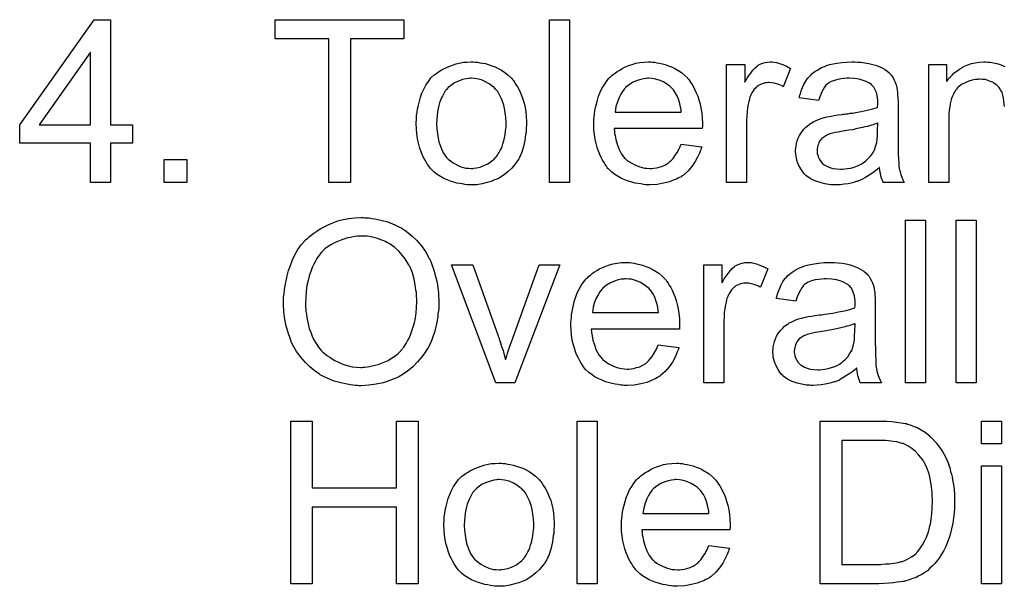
# Model space of a CAD drawing. Extents: x -2 to 8.5, y -2.9 to 5.2.
# Tile 141 of 207: x 3.479 to 3.964, y 1.167 to 1.446. Entities that reach past the tile are written whole.
import ezdxf

# ---------------------------------------------------------------- set-up
doc = ezdxf.new("R2010")
doc.units = 0
doc.layers.add('acc-ni-360-20-out-a_document', color=1, linetype='CONTINUOUS')

msp = doc.modelspace()

# ---------------------------------------------------------------- linework, layer by layer
at = {"layer": 'acc-ni-360-20-out-a_document', "color": 1}
for points in [[(3.52336, 1.394558), (3.534235, 1.394558), (3.534235, 1.385534), (3.52336, 1.385534), (3.52336, 1.366328), (3.513525, 1.366328), (3.513525, 1.385534), (3.478699, 1.385534), (3.478699, 1.394558), (3.515376, 1.446392), (3.52336, 1.446392), (3.52336, 1.394558)], [(3.667985, 1.436905), (3.641605, 1.436905), (3.641605, 1.366328), (3.630961, 1.366328), (3.630961, 1.436905), (3.604581, 1.436905), (3.604581, 1.446392), (3.667985, 1.446392), (3.667985, 1.436905)], [(3.749553, 1.366328), (3.739719, 1.366328), (3.739719, 1.446392), (3.749553, 1.446392), (3.749553, 1.366328)], [(3.513525, 1.430425), (3.488302, 1.394558), (3.513525, 1.394558), (3.513525, 1.430425)], [(3.703157, 1.425566), (3.704199, 1.42545), (3.705356, 1.425219), (3.706628, 1.424987), (3.708133, 1.424756), (3.711256, 1.423715), (3.712876, 1.423136), (3.714496, 1.422326), (3.716116, 1.421516), (3.717736, 1.42036), (3.71924, 1.419203), (3.720744, 1.417814), (3.72086, 1.417698), (3.721091, 1.417467), (3.721438, 1.417004), (3.721901, 1.416426), (3.722479, 1.415616), (3.723173, 1.414574), (3.723868, 1.413418), (3.724562, 1.412145), (3.725256, 1.410756), (3.72595, 1.409021), (3.726644, 1.407285), (3.727223, 1.405319), (3.727686, 1.403236), (3.728033, 1.401038), (3.728264, 1.398724), (3.72838, 1.396178), (3.72838, 1.396062), (3.72838, 1.395715), (3.72838, 1.395137), (3.72838, 1.394327), (3.728264, 1.393401), (3.728149, 1.392244), (3.728149, 1.391087), (3.727917, 1.389815), (3.72757, 1.386922), (3.726876, 1.38403), (3.726066, 1.381137), (3.724909, 1.378476), (3.724909, 1.37836), (3.724793, 1.378245), (3.724562, 1.377898), (3.724331, 1.377435), (3.723521, 1.376278), (3.722479, 1.374889), (3.721091, 1.37327), (3.719355, 1.37165), (3.717389, 1.37003), (3.715075, 1.368526), (3.714959, 1.368526), (3.714843, 1.36841), (3.714496, 1.368179), (3.713918, 1.367947), (3.713339, 1.367716), (3.712645, 1.367485), (3.710909, 1.36679), (3.708942, 1.366212), (3.706513, 1.365633), (3.703967, 1.365171), (3.701191, 1.365055), (3.700034, 1.365055), (3.699108, 1.365171), (3.698067, 1.365286), (3.69691, 1.365518), (3.695521, 1.365749), (3.694133, 1.36598), (3.691009, 1.366906), (3.689273, 1.3676), (3.687654, 1.368294), (3.686034, 1.36922), (3.684414, 1.370261), (3.68291, 1.371418), (3.681406, 1.372807), (3.68129, 1.372922), (3.681059, 1.373154), (3.680712, 1.373617), (3.680249, 1.374311), (3.67967, 1.375121), (3.679092, 1.376046), (3.678398, 1.377203), (3.677703, 1.378592), (3.677009, 1.380096), (3.676315, 1.381831), (3.675736, 1.383683), (3.675158, 1.385649), (3.674695, 1.387848), (3.674348, 1.390162), (3.674117, 1.392707), (3.674001, 1.395368), (3.674001, 1.3956), (3.674001, 1.396062), (3.674117, 1.396872), (3.674117, 1.398029), (3.674232, 1.399302), (3.674464, 1.400922), (3.674695, 1.402542), (3.675158, 1.404393), (3.675621, 1.406244), (3.676199, 1.408211), (3.676894, 1.410294), (3.677819, 1.412261), (3.678745, 1.414112), (3.680017, 1.415963), (3.68129, 1.417698), (3.68291, 1.419203), (3.683026, 1.419318), (3.683257, 1.419434), (3.68372, 1.419781), (3.684298, 1.420244), (3.684992, 1.420707), (3.685918, 1.421285), (3.686844, 1.421864), (3.688001, 1.422442), (3.689273, 1.423021), (3.690662, 1.423599), (3.693786, 1.42464), (3.697372, 1.42545), (3.699224, 1.425566), (3.701191, 1.425682), (3.702347, 1.425682), (3.703157, 1.425566)], [(3.790511, 1.425566), (3.791436, 1.42545), (3.792593, 1.425219), (3.793866, 1.424988), (3.79537, 1.42464), (3.796759, 1.424293), (3.798378, 1.423715), (3.799883, 1.423136), (3.801502, 1.422326), (3.803122, 1.421401), (3.804742, 1.42036), (3.806246, 1.419087), (3.807635, 1.417698), (3.80775, 1.417583), (3.807982, 1.417351), (3.808329, 1.416889), (3.808791, 1.416194), (3.80937, 1.415384), (3.809948, 1.414459), (3.810643, 1.413302), (3.811337, 1.411914), (3.812031, 1.410409), (3.812725, 1.40879), (3.813304, 1.406938), (3.813882, 1.404972), (3.814345, 1.402773), (3.814692, 1.400459), (3.814924, 1.39803), (3.815039, 1.395368), (3.815039, 1.395253), (3.815039, 1.39479), (3.815039, 1.39398), (3.814924, 1.392823), (3.771536, 1.392823), (3.771536, 1.392707), (3.771536, 1.39236), (3.771652, 1.391897), (3.771652, 1.391203), (3.771767, 1.390393), (3.771999, 1.389468), (3.772346, 1.387385), (3.77304, 1.385071), (3.773966, 1.382526), (3.775238, 1.380212), (3.776858, 1.378129), (3.776974, 1.378129), (3.77709, 1.377898), (3.777784, 1.377319), (3.778825, 1.376509), (3.780214, 1.375699), (3.782065, 1.374774), (3.784147, 1.373964), (3.786461, 1.373385), (3.787734, 1.37327), (3.789122, 1.373154), (3.790048, 1.373154), (3.791089, 1.37327), (3.792362, 1.373501), (3.793751, 1.373848), (3.79537, 1.374311), (3.796874, 1.375005), (3.798378, 1.375931), (3.798494, 1.376046), (3.799073, 1.376509), (3.799767, 1.377204), (3.800577, 1.378129), (3.801502, 1.379402), (3.802544, 1.381022), (3.803585, 1.382873), (3.804511, 1.385071), (3.814692, 1.383798), (3.814692, 1.383683), (3.814577, 1.383451), (3.814461, 1.382988), (3.814229, 1.382294), (3.813882, 1.3816), (3.813535, 1.380675), (3.81261, 1.378708), (3.811453, 1.376509), (3.809833, 1.374195), (3.807982, 1.371997), (3.805668, 1.369914), (3.805552, 1.369914), (3.80532, 1.369683), (3.804973, 1.369452), (3.804511, 1.369104), (3.803816, 1.368757), (3.803122, 1.36841), (3.802197, 1.367947), (3.801155, 1.367485), (3.799998, 1.367022), (3.798841, 1.366559), (3.795949, 1.365865), (3.792709, 1.365286), (3.789122, 1.365055), (3.78785, 1.365055), (3.78704, 1.365171), (3.785999, 1.365286), (3.784726, 1.365518), (3.783338, 1.365749), (3.781833, 1.365981), (3.778594, 1.366906), (3.776858, 1.3676), (3.775238, 1.368295), (3.773503, 1.36922), (3.771883, 1.370262), (3.770379, 1.371418), (3.768875, 1.372807), (3.768759, 1.372923), (3.768528, 1.373154), (3.768181, 1.373617), (3.767718, 1.374311), (3.76714, 1.375121), (3.766561, 1.376046), (3.765867, 1.377204), (3.765173, 1.378476), (3.764478, 1.37998), (3.763784, 1.3816), (3.763206, 1.383451), (3.762627, 1.385418), (3.762164, 1.387501), (3.761817, 1.389815), (3.761586, 1.392244), (3.76147, 1.39479), (3.76147, 1.394906), (3.76147, 1.395484), (3.76147, 1.396178), (3.761586, 1.397219), (3.761702, 1.398492), (3.761817, 1.399881), (3.762049, 1.4015), (3.762396, 1.40312), (3.763321, 1.406823), (3.7639, 1.408674), (3.764594, 1.410641), (3.76552, 1.412492), (3.766561, 1.414227), (3.767718, 1.415963), (3.768991, 1.417583), (3.769106, 1.417698), (3.769338, 1.41793), (3.769801, 1.418277), (3.770379, 1.418855), (3.771073, 1.419434), (3.771999, 1.420128), (3.77304, 1.420938), (3.774313, 1.421632), (3.775586, 1.422442), (3.77709, 1.423136), (3.778709, 1.423831), (3.780445, 1.424409), (3.782296, 1.424988), (3.784263, 1.425335), (3.786346, 1.425566), (3.788544, 1.425682), (3.789701, 1.425682), (3.790511, 1.425566)], [(3.850212, 1.425566), (3.851485, 1.425335), (3.852989, 1.424872), (3.854609, 1.424293), (3.85646, 1.423484), (3.858427, 1.422442), (3.85484, 1.413418), (3.854724, 1.413533), (3.854262, 1.413765), (3.853567, 1.414112), (3.852642, 1.414459), (3.851601, 1.414806), (3.850328, 1.415153), (3.849055, 1.415384), (3.847782, 1.4155), (3.847204, 1.4155), (3.846625, 1.415384), (3.845816, 1.415269), (3.845006, 1.415037), (3.843964, 1.41469), (3.842923, 1.414227), (3.841997, 1.413533), (3.841882, 1.413418), (3.841535, 1.413186), (3.841188, 1.412723), (3.840609, 1.412145), (3.84003, 1.411335), (3.839452, 1.410409), (3.838874, 1.409368), (3.838411, 1.408095), (3.838295, 1.407864), (3.838179, 1.40717), (3.837948, 1.406129), (3.837601, 1.40474), (3.837254, 1.403005), (3.837022, 1.401038), (3.836907, 1.398955), (3.836791, 1.396641), (3.836791, 1.366328), (3.826956, 1.366328), (3.826956, 1.424409), (3.835865, 1.424409), (3.835865, 1.415616), (3.835981, 1.415732), (3.836444, 1.416542), (3.837022, 1.417583), (3.837948, 1.418855), (3.838874, 1.420128), (3.839915, 1.421517), (3.840956, 1.422674), (3.841997, 1.423599), (3.842113, 1.423715), (3.84246, 1.423946), (3.843154, 1.424293), (3.843849, 1.42464), (3.844774, 1.424988), (3.845931, 1.425335), (3.847088, 1.425566), (3.848361, 1.425682), (3.849171, 1.425682), (3.850212, 1.425566)], [(3.891401, 1.425566), (3.893137, 1.42545), (3.895104, 1.425219), (3.897071, 1.424872), (3.899037, 1.424409), (3.900889, 1.423831), (3.90112, 1.423715), (3.901699, 1.423484), (3.902508, 1.423136), (3.90355, 1.422674), (3.904707, 1.421979), (3.905864, 1.421285), (3.906905, 1.42036), (3.907831, 1.419434), (3.907946, 1.419318), (3.908178, 1.418971), (3.908525, 1.418393), (3.908988, 1.417698), (3.909566, 1.416657), (3.910029, 1.415616), (3.910492, 1.414343), (3.910839, 1.412839), (3.910839, 1.412723), (3.910955, 1.412376), (3.91107, 1.411682), (3.911186, 1.410756), (3.911186, 1.409484), (3.911302, 1.40798), (3.911417, 1.406013), (3.911417, 1.403814), (3.911417, 1.390625), (3.911417, 1.390509), (3.911417, 1.390046), (3.911417, 1.389352), (3.911417, 1.388426), (3.911417, 1.387385), (3.911417, 1.386112), (3.911533, 1.383336), (3.911533, 1.380443), (3.911649, 1.377551), (3.911765, 1.376278), (3.911765, 1.375121), (3.91188, 1.37408), (3.911996, 1.37327), (3.911996, 1.373154), (3.912112, 1.372691), (3.912227, 1.371997), (3.912574, 1.371071), (3.912806, 1.37003), (3.913269, 1.368873), (3.913847, 1.3676), (3.914426, 1.366328), (3.904128, 1.366328), (3.904013, 1.366443), (3.903897, 1.366906), (3.903666, 1.367485), (3.903318, 1.36841), (3.902971, 1.369452), (3.90274, 1.370724), (3.902508, 1.372113), (3.902277, 1.373617), (3.902161, 1.373617), (3.902046, 1.373385), (3.901352, 1.372807), (3.90031, 1.371997), (3.898922, 1.370956), (3.897186, 1.369914), (3.895451, 1.368757), (3.8936, 1.367716), (3.891633, 1.366906), (3.891401, 1.366791), (3.890707, 1.366675), (3.889666, 1.366328), (3.888393, 1.365981), (3.886773, 1.365633), (3.884922, 1.365402), (3.88284, 1.365171), (3.880757, 1.365055), (3.879831, 1.365055), (3.879137, 1.365171), (3.878327, 1.365171), (3.877402, 1.365286), (3.875319, 1.365633), (3.873005, 1.366212), (3.87046, 1.367022), (3.868146, 1.368179), (3.866063, 1.369683), (3.865832, 1.369914), (3.865253, 1.370493), (3.864443, 1.371534), (3.863518, 1.372923), (3.862592, 1.374658), (3.861782, 1.376625), (3.861204, 1.379055), (3.861088, 1.380212), (3.860972, 1.3816), (3.860972, 1.381832), (3.860972, 1.382294), (3.861088, 1.383104), (3.861204, 1.384146), (3.861435, 1.385418), (3.861782, 1.386691), (3.862245, 1.388079), (3.862823, 1.389352), (3.862939, 1.389468), (3.863171, 1.38993), (3.863633, 1.390625), (3.864212, 1.391435), (3.864906, 1.39236), (3.865832, 1.393286), (3.866757, 1.394211), (3.867914, 1.395021), (3.86803, 1.395137), (3.868493, 1.395368), (3.869071, 1.395831), (3.869997, 1.396294), (3.871038, 1.396757), (3.872311, 1.397335), (3.873584, 1.397798), (3.875088, 1.398261), (3.875203, 1.398261), (3.875666, 1.398377), (3.87636, 1.398608), (3.877286, 1.398724), (3.878443, 1.398955), (3.879947, 1.399187), (3.881682, 1.399534), (3.883765, 1.399765), (3.883881, 1.399765), (3.884344, 1.399881), (3.884922, 1.399881), (3.885732, 1.399996), (3.886658, 1.400112), (3.887815, 1.400343), (3.889087, 1.400459), (3.890476, 1.400691), (3.893253, 1.401269), (3.896261, 1.401848), (3.898922, 1.402542), (3.900195, 1.402889), (3.901352, 1.403236), (3.901352, 1.403352), (3.901352, 1.403583), (3.901467, 1.404277), (3.901467, 1.405087), (3.901467, 1.40555), (3.901467, 1.405781), (3.901467, 1.405897), (3.901467, 1.406013), (3.901467, 1.406707), (3.901352, 1.407864), (3.90112, 1.409137), (3.900773, 1.410525), (3.900195, 1.411914), (3.8995, 1.413186), (3.898575, 1.414227), (3.898459, 1.414343), (3.897881, 1.414806), (3.896955, 1.415269), (3.895798, 1.415963), (3.894178, 1.416542), (3.892327, 1.41712), (3.890013, 1.417467), (3.887352, 1.417583), (3.886195, 1.417583), (3.885038, 1.417467), (3.883418, 1.417236), (3.881798, 1.417004), (3.880063, 1.416542), (3.878443, 1.415963), (3.877055, 1.415153), (3.876939, 1.415037), (3.876476, 1.41469), (3.875898, 1.414112), (3.875203, 1.413186), (3.874509, 1.412029), (3.873699, 1.410525), (3.873005, 1.408674), (3.872311, 1.406591), (3.862708, 1.407864), (3.862708, 1.40798), (3.862823, 1.408095), (3.862823, 1.408443), (3.862939, 1.408905), (3.863286, 1.409947), (3.863749, 1.411451), (3.864327, 1.412955), (3.865022, 1.414575), (3.865947, 1.416194), (3.866989, 1.417698), (3.867104, 1.417814), (3.867567, 1.418277), (3.868261, 1.418971), (3.869187, 1.419897), (3.87046, 1.420822), (3.871964, 1.421748), (3.873699, 1.422789), (3.875666, 1.423599), (3.875782, 1.423599), (3.875898, 1.423715), (3.876245, 1.423831), (3.876707, 1.423946), (3.877864, 1.424293), (3.879484, 1.42464), (3.881335, 1.424988), (3.883649, 1.425335), (3.886079, 1.425566), (3.888856, 1.425682), (3.890129, 1.425682), (3.891401, 1.425566)], [(3.963829, 1.403583), (3.963714, 1.404856), (3.963598, 1.40636), (3.963367, 1.407864), (3.96302, 1.409252), (3.962673, 1.410525), (3.962673, 1.410641), (3.962441, 1.410988), (3.962094, 1.411566), (3.961747, 1.412261), (3.961168, 1.412955), (3.960474, 1.413765), (3.959549, 1.414575), (3.958507, 1.415269), (3.958392, 1.415384), (3.958044, 1.415616), (3.95735, 1.415847), (3.95654, 1.416194), (3.955615, 1.416542), (3.954458, 1.416889), (3.953069, 1.417004), (3.951681, 1.41712), (3.951102, 1.41712), (3.95064, 1.417004), (3.949483, 1.416889), (3.947979, 1.416657), (3.946359, 1.416079), (3.944508, 1.415384), (3.942656, 1.414459), (3.940921, 1.413071), (3.940689, 1.412839), (3.940227, 1.412261), (3.93988, 1.411798), (3.939532, 1.411219), (3.93907, 1.410525), (3.938723, 1.409715), (3.93826, 1.40879), (3.937797, 1.407633), (3.93745, 1.40636), (3.937103, 1.404972), (3.936871, 1.403467), (3.93664, 1.401848), (3.936409, 1.399881), (3.936409, 1.397914), (3.936409, 1.366328), (3.926574, 1.366328), (3.926574, 1.424409), (3.935367, 1.424409), (3.935367, 1.416079), (3.935483, 1.416194), (3.935714, 1.416542), (3.936061, 1.417004), (3.936524, 1.417583), (3.937218, 1.418277), (3.938028, 1.419087), (3.938954, 1.420013), (3.940111, 1.420938), (3.941268, 1.421748), (3.942656, 1.422674), (3.94416, 1.423484), (3.94578, 1.424178), (3.947631, 1.424756), (3.949483, 1.425219), (3.951565, 1.425566), (3.953764, 1.425682), (3.954689, 1.425682), (3.955615, 1.425566)], [(3.955615, 1.425566), (3.956887, 1.42545), (3.958392, 1.425219), (3.960011, 1.424872), (3.961747, 1.424409), (3.963367, 1.423715), (3.963598, 1.423599), (3.964061, 1.423368)], [(3.701191, 1.417583), (3.700496, 1.417583), (3.699918, 1.417467), (3.698645, 1.417351), (3.69691, 1.416889), (3.694943, 1.416194), (3.69286, 1.415269), (3.690893, 1.41388), (3.689852, 1.412955), (3.688926, 1.412029), (3.688926, 1.411913), (3.688695, 1.411798), (3.688463, 1.411451), (3.688116, 1.410988), (3.687769, 1.410409), (3.687422, 1.409715), (3.686959, 1.40879), (3.686497, 1.407864), (3.686034, 1.406707), (3.685571, 1.40555), (3.685224, 1.404161), (3.684877, 1.402657), (3.68453, 1.401038), (3.684298, 1.399302), (3.684183, 1.397335), (3.684067, 1.395368), (3.684067, 1.395253), (3.684067, 1.394906), (3.684067, 1.394327), (3.684183, 1.393517), (3.684183, 1.392591), (3.684298, 1.39155), (3.684645, 1.38912), (3.685224, 1.386344), (3.686149, 1.383567), (3.687307, 1.380906), (3.688116, 1.379749), (3.688926, 1.378592), (3.689042, 1.378592), (3.689158, 1.37836), (3.689852, 1.377782), (3.690893, 1.376856), (3.692282, 1.375931), (3.694017, 1.374889), (3.6961, 1.373964), (3.698529, 1.373385), (3.699802, 1.37327), (3.701191, 1.373154), (3.701885, 1.373154), (3.702463, 1.37327), (3.703736, 1.373501), (3.705471, 1.373848), (3.707323, 1.374542), (3.709405, 1.375468), (3.711372, 1.376856), (3.712413, 1.377782), (3.713339, 1.378707), (3.713455, 1.378823), (3.71357, 1.378939), (3.713802, 1.379286), (3.714149, 1.379749), (3.714496, 1.380327), (3.714959, 1.381022), (3.715422, 1.381947), (3.715884, 1.382873), (3.716347, 1.38403), (3.716694, 1.385302), (3.717157, 1.386691), (3.717504, 1.388195), (3.717851, 1.38993), (3.718083, 1.391666), (3.718314, 1.393633), (3.718314, 1.395715), (3.718314, 1.395831), (3.718314, 1.396178), (3.718314, 1.396757), (3.718198, 1.397451), (3.718198, 1.398377), (3.718083, 1.399418), (3.717736, 1.401848), (3.717157, 1.404393), (3.716231, 1.40717), (3.714959, 1.409715), (3.714265, 1.410988), (3.713339, 1.412029), (3.713339, 1.412145), (3.713108, 1.412261), (3.712413, 1.412955), (3.711372, 1.413765), (3.709984, 1.414806), (3.708248, 1.415847), (3.706166, 1.416773), (3.703852, 1.417351), (3.702579, 1.417467), (3.701191, 1.417583)], [(3.78866, 1.417583), (3.787965, 1.417583), (3.787503, 1.417467), (3.78623, 1.417351), (3.784726, 1.417004), (3.782875, 1.416426), (3.780908, 1.415616), (3.779057, 1.414459), (3.777205, 1.412955), (3.776974, 1.412723), (3.776511, 1.412145), (3.775701, 1.411104), (3.774891, 1.409715), (3.773966, 1.408095), (3.773156, 1.406013), (3.772462, 1.403583), (3.772115, 1.400922), (3.804626, 1.400922), (3.804626, 1.401038), (3.804626, 1.401269), (3.804511, 1.401616), (3.804511, 1.402079), (3.804279, 1.403467), (3.803932, 1.404972), (3.803354, 1.406823), (3.802775, 1.408558), (3.801849, 1.410294), (3.800808, 1.411798), (3.800808, 1.411914), (3.800577, 1.412029), (3.799998, 1.412723), (3.798957, 1.413649), (3.797569, 1.41469), (3.795833, 1.415732), (3.793751, 1.416657), (3.791321, 1.417351), (3.790048, 1.417467), (3.78866, 1.417583)], [(3.901467, 1.395484), (3.901352, 1.395484), (3.901236, 1.395368), (3.900889, 1.395253), (3.900426, 1.395137), (3.899847, 1.394906), (3.899153, 1.394674), (3.898343, 1.394443), (3.897418, 1.394211), (3.896376, 1.393864), (3.895104, 1.393633), (3.893831, 1.393286), (3.892327, 1.392939), (3.890707, 1.392592), (3.889087, 1.392245), (3.887236, 1.392013), (3.885269, 1.391666), (3.885038, 1.391666), (3.884344, 1.39155), (3.883187, 1.391319), (3.881914, 1.391088), (3.880526, 1.390856), (3.879137, 1.390509), (3.877864, 1.390162), (3.876707, 1.389699), (3.876592, 1.389699), (3.876245, 1.389468), (3.875782, 1.389236), (3.875319, 1.388889), (3.873931, 1.387964), (3.872774, 1.386575), (3.872774, 1.386459), (3.872542, 1.386228), (3.872427, 1.385765), (3.872195, 1.385187), (3.871964, 1.384493), (3.871732, 1.383798), (3.871617, 1.382873), (3.871501, 1.381947), (3.871501, 1.381832), (3.871501, 1.381253), (3.871617, 1.380559), (3.871848, 1.379633), (3.872195, 1.378592), (3.872774, 1.377551), (3.873468, 1.376394), (3.874393, 1.375352), (3.874509, 1.375237), (3.874972, 1.375005), (3.875666, 1.374542), (3.876592, 1.37408), (3.877864, 1.373617), (3.879369, 1.373154), (3.881104, 1.372923), (3.883187, 1.372807), (3.884112, 1.372807), (3.885269, 1.372923), (3.886542, 1.373154), (3.888162, 1.373385), (3.889782, 1.373848), (3.891517, 1.374427), (3.893253, 1.375237), (3.893484, 1.375352), (3.893947, 1.375699), (3.894757, 1.376278), (3.895682, 1.377088), (3.896724, 1.378013), (3.897881, 1.37917), (3.898806, 1.380559), (3.899732, 1.382063), (3.899847, 1.382179), (3.899963, 1.382641), (3.900195, 1.383451), (3.900542, 1.384493), (3.900889, 1.385881), (3.90112, 1.387501), (3.901236, 1.389468), (3.901352, 1.391782), (3.901467, 1.395484)], [(3.561078, 1.366328), (3.549855, 1.366328), (3.549855, 1.377551), (3.561078, 1.377551), (3.561078, 1.366328)], [(3.648778, 1.348926), (3.64982, 1.348926), (3.650861, 1.348811), (3.652249, 1.348579), (3.653638, 1.348348), (3.656646, 1.347769), (3.660117, 1.346844), (3.663472, 1.345455), (3.665208, 1.344645), (3.666943, 1.34372), (3.667059, 1.343604), (3.66729, 1.343488), (3.667753, 1.343141), (3.668447, 1.342794), (3.669142, 1.342216), (3.670067, 1.341522), (3.672034, 1.339902), (3.674117, 1.337819), (3.676431, 1.335274), (3.678629, 1.332265), (3.68048, 1.32891), (3.68048, 1.328794), (3.680712, 1.328447), (3.680943, 1.327985), (3.681174, 1.32729), (3.681637, 1.326365), (3.681984, 1.325323), (3.682447, 1.324051), (3.68291, 1.322662), (3.683257, 1.321158), (3.68372, 1.319539), (3.684183, 1.317687), (3.68453, 1.315836), (3.684992, 1.311787), (3.685224, 1.30739), (3.685224, 1.307274), (3.685224, 1.306812), (3.685224, 1.306233), (3.685108, 1.305307), (3.685108, 1.304266), (3.684992, 1.302993), (3.684761, 1.301605), (3.684645, 1.300101), (3.684067, 1.296746), (3.683141, 1.293043), (3.681869, 1.289341), (3.681174, 1.28749), (3.680249, 1.285638), (3.680249, 1.285523), (3.680017, 1.285176), (3.679786, 1.284713), (3.679323, 1.284019), (3.67886, 1.283209), (3.678282, 1.282399), (3.676662, 1.2802), (3.674695, 1.277887), (3.672381, 1.275457), (3.669604, 1.273143), (3.666365, 1.27106), (3.666249, 1.27106), (3.666018, 1.270829), (3.665439, 1.270597), (3.664745, 1.27025), (3.663935, 1.269903), (3.66301, 1.269556), (3.661852, 1.269093), (3.66058, 1.26863), (3.659191, 1.268168), (3.657687, 1.267705), (3.654332, 1.267011), (3.650745, 1.266432), (3.646927, 1.266201), (3.64577, 1.266201), (3.645076, 1.266316), (3.644035, 1.266316), (3.642878, 1.266548), (3.641605, 1.266664), (3.640101, 1.266895), (3.636977, 1.267589), (3.633622, 1.268515), (3.630151, 1.269903), (3.628415, 1.270713), (3.62668, 1.271639), (3.626564, 1.271754), (3.626333, 1.27187), (3.62587, 1.272217), (3.625176, 1.27268), (3.624481, 1.273143), (3.623671, 1.273837), (3.621705, 1.275572), (3.619506, 1.277655), (3.617192, 1.2802), (3.61511, 1.283093), (3.613143, 1.286448), (3.613143, 1.286564), (3.612911, 1.286911), (3.61268, 1.287374), (3.612449, 1.288068), (3.612102, 1.288994), (3.611754, 1.290035), (3.611292, 1.291192), (3.610945, 1.292465), (3.610482, 1.293969), (3.610019, 1.295473), (3.609325, 1.298944), (3.608862, 1.302531), (3.608631, 1.306464), (3.608631, 1.30658), (3.608631, 1.306696), (3.608631, 1.30739), (3.608746, 1.308431), (3.608746, 1.30982), (3.608978, 1.311439), (3.609209, 1.313406), (3.609556, 1.315605), (3.610019, 1.317919), (3.610482, 1.320348), (3.611176, 1.322894), (3.612102, 1.325439), (3.613143, 1.3281), (3.6143, 1.330646), (3.615804, 1.333191), (3.617424, 1.335505), (3.619275, 1.337703), (3.619391, 1.337819), (3.619738, 1.338166), (3.620432, 1.338745), (3.621242, 1.339439), (3.622283, 1.340364), (3.623556, 1.34129), (3.62506, 1.342331), (3.626795, 1.343373), (3.628647, 1.344414), (3.630729, 1.345455), (3.633043, 1.346381), (3.635473, 1.347306), (3.638134, 1.348001), (3.640911, 1.348579), (3.643803, 1.348926), (3.646927, 1.349042), (3.647968, 1.349042), (3.648778, 1.348926)], [(3.924954, 1.267589), (3.91512, 1.267589), (3.91512, 1.347654), (3.924954, 1.347654), (3.924954, 1.267589)], [(3.94983, 1.267589), (3.939995, 1.267589), (3.939995, 1.347654), (3.94983, 1.347654), (3.94983, 1.267589)], [(3.646927, 1.339902), (3.645886, 1.339902), (3.645076, 1.339786), (3.644035, 1.33967), (3.642993, 1.339439), (3.641721, 1.339207), (3.640332, 1.338976), (3.637324, 1.338051), (3.635704, 1.337356), (3.634084, 1.336662), (3.632349, 1.335736), (3.630729, 1.334695), (3.629109, 1.333538), (3.627605, 1.33215), (3.62749, 1.332034), (3.627258, 1.331803), (3.626911, 1.33134), (3.626333, 1.330646), (3.625754, 1.329836), (3.62506, 1.328794), (3.624366, 1.327522), (3.623556, 1.326018), (3.622862, 1.324398), (3.622052, 1.322431), (3.621358, 1.320348), (3.620779, 1.318034), (3.6202, 1.315489), (3.619853, 1.312597), (3.619622, 1.309588), (3.619506, 1.306349), (3.619506, 1.306233), (3.619506, 1.30577), (3.619506, 1.30496), (3.619622, 1.303919), (3.619738, 1.302762), (3.619969, 1.301374), (3.6202, 1.299754), (3.620432, 1.298134), (3.621358, 1.294432), (3.622052, 1.29258), (3.622746, 1.290613), (3.623671, 1.288762), (3.624713, 1.286911), (3.62587, 1.285176), (3.627258, 1.283556), (3.627374, 1.28344), (3.627605, 1.283209), (3.628068, 1.282746), (3.628647, 1.282283), (3.629456, 1.281589), (3.630382, 1.280895), (3.631423, 1.2802), (3.63258, 1.279391), (3.633969, 1.278581), (3.635473, 1.277887), (3.637093, 1.277192), (3.638828, 1.276498), (3.640679, 1.276035), (3.642531, 1.275572), (3.644613, 1.275341), (3.646811, 1.275225), (3.64739, 1.275225), (3.647968, 1.275341), (3.648778, 1.275341), (3.64982, 1.275457), (3.650977, 1.275688), (3.652365, 1.27592), (3.653753, 1.276267), (3.655373, 1.276729), (3.656877, 1.277308), (3.658613, 1.277887), (3.660233, 1.278696), (3.661852, 1.279738), (3.663472, 1.280779), (3.665092, 1.282052), (3.666596, 1.283556), (3.666712, 1.283671), (3.666943, 1.283903), (3.66729, 1.284481), (3.667869, 1.285176), (3.668447, 1.285986), (3.669026, 1.287027), (3.66972, 1.2883), (3.67053, 1.289688), (3.671224, 1.291308), (3.671918, 1.293159), (3.672497, 1.295126), (3.673191, 1.297208), (3.673654, 1.299522), (3.674001, 1.302068), (3.674232, 1.304729), (3.674348, 1.307506), (3.674348, 1.307621), (3.674348, 1.307968), (3.674348, 1.308431), (3.674348, 1.309126), (3.674232, 1.309935), (3.674232, 1.310977), (3.674117, 1.312018), (3.673885, 1.313291), (3.673538, 1.315952), (3.67296, 1.318729), (3.67215, 1.321737), (3.670993, 1.324514), (3.670993, 1.324629), (3.670877, 1.324861), (3.670646, 1.325208), (3.670414, 1.325671), (3.669604, 1.327059), (3.668563, 1.328679), (3.667175, 1.33053), (3.665439, 1.332381), (3.663472, 1.334232), (3.661274, 1.335852), (3.661158, 1.335852), (3.661043, 1.336084), (3.660695, 1.336199), (3.660117, 1.336546), (3.659539, 1.336778), (3.658844, 1.337125), (3.657109, 1.337935), (3.655026, 1.338629), (3.652597, 1.339323), (3.64982, 1.339786), (3.646927, 1.339902)], [(3.722711, 1.267589), (3.713339, 1.267589), (3.691472, 1.325671), (3.701885, 1.325671), (3.71438, 1.290845), (3.71438, 1.290729), (3.714496, 1.290613), (3.714612, 1.290266), (3.714727, 1.289919), (3.715075, 1.288762), (3.715537, 1.287258), (3.716116, 1.285523), (3.71681, 1.283556), (3.717389, 1.281358), (3.718083, 1.279159), (3.718198, 1.279391), (3.718314, 1.279969), (3.718661, 1.280895), (3.719008, 1.282283), (3.719587, 1.283787), (3.720165, 1.285754), (3.720975, 1.287837), (3.721785, 1.290151), (3.734628, 1.325671), (3.744809, 1.325671), (3.722711, 1.267589)], [(3.779288, 1.326828), (3.780214, 1.326712), (3.781371, 1.326481), (3.782643, 1.326249), (3.784147, 1.325902), (3.785536, 1.325555), (3.787156, 1.324976), (3.78866, 1.324398), (3.79028, 1.323588), (3.791899, 1.322662), (3.793519, 1.321621), (3.795023, 1.320349), (3.796412, 1.31896), (3.796527, 1.318844), (3.796759, 1.318613), (3.797106, 1.31815), (3.797569, 1.317456), (3.798147, 1.316646), (3.798726, 1.31572), (3.79942, 1.314563), (3.800114, 1.313175), (3.800808, 1.311671), (3.801502, 1.310051), (3.802081, 1.3082), (3.802659, 1.306233), (3.803122, 1.304035), (3.803469, 1.301721), (3.803701, 1.299291), (3.803816, 1.29663), (3.803816, 1.296514), (3.803816, 1.296052), (3.803816, 1.295242), (3.803701, 1.294085), (3.760313, 1.294084), (3.760313, 1.293969), (3.760313, 1.293622), (3.760429, 1.293159), (3.760429, 1.292465), (3.760545, 1.291655), (3.760776, 1.290729), (3.761123, 1.288647), (3.761817, 1.286333), (3.762743, 1.283787), (3.764016, 1.281473), (3.765635, 1.279391), (3.765751, 1.279391), (3.765867, 1.279159), (3.766561, 1.278581), (3.767602, 1.277771), (3.768991, 1.276961), (3.770842, 1.276035), (3.772925, 1.275226), (3.775238, 1.274647), (3.776511, 1.274531), (3.7779, 1.274416), (3.778825, 1.274416), (3.779867, 1.274531), (3.781139, 1.274763), (3.782528, 1.27511), (3.784147, 1.275573), (3.785651, 1.276267), (3.787156, 1.277192), (3.787271, 1.277308), (3.78785, 1.277771), (3.788544, 1.278465), (3.789354, 1.279391), (3.79028, 1.280663), (3.791321, 1.282283), (3.792362, 1.284134), (3.793288, 1.286333), (3.803469, 1.28506), (3.803469, 1.284944), (3.803354, 1.284713), (3.803238, 1.28425), (3.803006, 1.283556), (3.802659, 1.282862), (3.802312, 1.281936), (3.801387, 1.279969), (3.80023, 1.277771), (3.79861, 1.275457), (3.796759, 1.273259), (3.794445, 1.271176), (3.794329, 1.271176), (3.794098, 1.270945), (3.793751, 1.270713), (3.793288, 1.270366), (3.792593, 1.270019), (3.791899, 1.269672), (3.790974, 1.269209), (3.789932, 1.268746), (3.788775, 1.268284), (3.787618, 1.267821), (3.784726, 1.267127), (3.781486, 1.266548), (3.7779, 1.266317), (3.776627, 1.266317), (3.775817, 1.266432), (3.774776, 1.266548), (3.773503, 1.266779), (3.772115, 1.267011), (3.77061, 1.267242), (3.767371, 1.268168), (3.765635, 1.268862), (3.764016, 1.269556), (3.76228, 1.270482), (3.76066, 1.271523), (3.759156, 1.27268), (3.757652, 1.274068), (3.757536, 1.274184), (3.757305, 1.274416), (3.756958, 1.274878), (3.756495, 1.275572), (3.755917, 1.276382), (3.755338, 1.277308), (3.754644, 1.278465), (3.75395, 1.279738), (3.753256, 1.281242), (3.752561, 1.282862), (3.751983, 1.284713), (3.751404, 1.28668), (3.750941, 1.288762), (3.750594, 1.291076), (3.750363, 1.293506), (3.750247, 1.296051), (3.750247, 1.296167), (3.750247, 1.296746), (3.750247, 1.29744), (3.750363, 1.298481), (3.750479, 1.299754), (3.750594, 1.301142), (3.750826, 1.302762), (3.751173, 1.304382), (3.752099, 1.308084), (3.752677, 1.309935), (3.753371, 1.311902), (3.754297, 1.313754), (3.755338, 1.315489), (3.756495, 1.317225), (3.757768, 1.318844), (3.757883, 1.31896), (3.758115, 1.319191), (3.758578, 1.319539), (3.759156, 1.320117), (3.75985, 1.320696), (3.760776, 1.32139), (3.761817, 1.3222), (3.76309, 1.322894), (3.764363, 1.323704), (3.765867, 1.324398), (3.767487, 1.325092), (3.769222, 1.325671), (3.771073, 1.326249), (3.77304, 1.326596), (3.775123, 1.326828), (3.777321, 1.326943), (3.778478, 1.326943), (3.779288, 1.326828)], [(3.838989, 1.326828), (3.840262, 1.326596), (3.841766, 1.326133), (3.843386, 1.325555), (3.845237, 1.324745), (3.847204, 1.323704), (3.843617, 1.314679), (3.843501, 1.314795), (3.843039, 1.315026), (3.842345, 1.315373), (3.841419, 1.31572), (3.840378, 1.316068), (3.839105, 1.316415), (3.837832, 1.316646), (3.836559, 1.316762), (3.835981, 1.316762), (3.835403, 1.316646), (3.834593, 1.31653), (3.833783, 1.316299), (3.832741, 1.315952), (3.8317, 1.315489), (3.830774, 1.314795), (3.830659, 1.314679), (3.830312, 1.314448), (3.829965, 1.313985), (3.829386, 1.313407), (3.828808, 1.312597), (3.828229, 1.311671), (3.827651, 1.31063), (3.827188, 1.309357), (3.827072, 1.309126), (3.826956, 1.308431), (3.826725, 1.30739), (3.826378, 1.306002), (3.826031, 1.304266), (3.825799, 1.302299), (3.825684, 1.300217), (3.825568, 1.297903), (3.825568, 1.267589), (3.815733, 1.267589), (3.815733, 1.325671), (3.824642, 1.325671), (3.824642, 1.316878), (3.824758, 1.316993), (3.825221, 1.317803), (3.825799, 1.318844), (3.826725, 1.320117), (3.827651, 1.32139), (3.828692, 1.322778), (3.829733, 1.323935), (3.830774, 1.324861), (3.83089, 1.324976), (3.831237, 1.325208), (3.831932, 1.325555), (3.832626, 1.325902), (3.833551, 1.326249), (3.834708, 1.326596), (3.835865, 1.326828), (3.837138, 1.326943), (3.837948, 1.326943), (3.838989, 1.326828)], [(3.880178, 1.326828), (3.881914, 1.326712), (3.883881, 1.326481), (3.885848, 1.326133), (3.887815, 1.325671), (3.889666, 1.325092), (3.889897, 1.324976), (3.890476, 1.324745), (3.891286, 1.324398), (3.892327, 1.323935), (3.893484, 1.323241), (3.894641, 1.322547), (3.895682, 1.321621), (3.896608, 1.320696), (3.896724, 1.32058), (3.896955, 1.320233), (3.897302, 1.319654), (3.897765, 1.31896), (3.898343, 1.317919), (3.898806, 1.316878), (3.899269, 1.315605), (3.899616, 1.314101), (3.899616, 1.313985), (3.899732, 1.313638), (3.899847, 1.312944), (3.899963, 1.312018), (3.899963, 1.310745), (3.900079, 1.309241), (3.900195, 1.307274), (3.900195, 1.305076), (3.900195, 1.291886), (3.900195, 1.291771), (3.900195, 1.291308), (3.900195, 1.290614), (3.900195, 1.289688), (3.900195, 1.288647), (3.900195, 1.287374), (3.90031, 1.284597), (3.90031, 1.281705), (3.900426, 1.278812), (3.900542, 1.27754), (3.900542, 1.276382), (3.900657, 1.275341), (3.900773, 1.274531), (3.900773, 1.274416), (3.900889, 1.273953), (3.901004, 1.273259), (3.901352, 1.272333), (3.901583, 1.271292), (3.902046, 1.270135), (3.902624, 1.268862), (3.903203, 1.267589), (3.892905, 1.267589), (3.89279, 1.267705), (3.892674, 1.268168), (3.892443, 1.268746), (3.892095, 1.269672), (3.891748, 1.270713), (3.891517, 1.271986), (3.891286, 1.273374), (3.891054, 1.274878), (3.890939, 1.274878), (3.890823, 1.274647), (3.890129, 1.274069), (3.889087, 1.273259), (3.887699, 1.272217), (3.885963, 1.271176), (3.884228, 1.270019), (3.882377, 1.268978), (3.88041, 1.268168), (3.880178, 1.268052), (3.879484, 1.267936), (3.878443, 1.267589), (3.87717, 1.267242), (3.87555, 1.266895), (3.873699, 1.266664), (3.871617, 1.266432), (3.869534, 1.266317), (3.868608, 1.266317), (3.867914, 1.266432), (3.867104, 1.266432), (3.866179, 1.266548), (3.864096, 1.266895), (3.861782, 1.267474), (3.859237, 1.268284), (3.856923, 1.26944), (3.85484, 1.270945), (3.854609, 1.271176), (3.85403, 1.271755), (3.85322, 1.272796), (3.852295, 1.274184), (3.851369, 1.27592), (3.850559, 1.277887), (3.849981, 1.280316), (3.849865, 1.281473), (3.849749, 1.282862), (3.849749, 1.283093), (3.849749, 1.283556), (3.849865, 1.284366), (3.849981, 1.285407), (3.850212, 1.28668), (3.850559, 1.287953), (3.851022, 1.289341), (3.851601, 1.290614), (3.851716, 1.290729), (3.851948, 1.291192), (3.85241, 1.291886), (3.852989, 1.292696), (3.853683, 1.293622), (3.854609, 1.294547), (3.855534, 1.295473), (3.856691, 1.296283), (3.856807, 1.296399), (3.85727, 1.29663), (3.857848, 1.297093), (3.858774, 1.297556), (3.859815, 1.298018), (3.861088, 1.298597), (3.862361, 1.29906), (3.863865, 1.299523), (3.86398, 1.299523), (3.864443, 1.299638), (3.865137, 1.29987), (3.866063, 1.299985), (3.86722, 1.300217), (3.868724, 1.300448), (3.87046, 1.300795), (3.872542, 1.301027), (3.872658, 1.301027), (3.873121, 1.301142), (3.873699, 1.301142), (3.874509, 1.301258), (3.875435, 1.301374), (3.876592, 1.301605), (3.877864, 1.301721), (3.879253, 1.301952), (3.88203, 1.302531), (3.885038, 1.303109), (3.887699, 1.303803), (3.888972, 1.30415), (3.890129, 1.304498), (3.890129, 1.304613), (3.890129, 1.304845), (3.890244, 1.305539), (3.890244, 1.306349), (3.890244, 1.306812), (3.890244, 1.307043), (3.890244, 1.307159), (3.890244, 1.307274), (3.890244, 1.307969), (3.890129, 1.309126), (3.889897, 1.310398), (3.88955, 1.311787), (3.888972, 1.313175), (3.888277, 1.314448), (3.887352, 1.315489), (3.887236, 1.315605), (3.886658, 1.316068), (3.885732, 1.31653), (3.884575, 1.317225), (3.882955, 1.317803), (3.881104, 1.318382), (3.87879, 1.318729), (3.876129, 1.318844), (3.874972, 1.318844), (3.873815, 1.318729), (3.872195, 1.318497), (3.870575, 1.318266), (3.86884, 1.317803), (3.86722, 1.317225), (3.865832, 1.316415), (3.865716, 1.316299), (3.865253, 1.315952), (3.864675, 1.315373), (3.86398, 1.314448), (3.863286, 1.313291), (3.862476, 1.311787), (3.861782, 1.309936), (3.861088, 1.307853), (3.851485, 1.309126), (3.851485, 1.309241), (3.851601, 1.309357), (3.851601, 1.309704), (3.851716, 1.310167), (3.852063, 1.311208), (3.852526, 1.312712), (3.853105, 1.314216), (3.853799, 1.315836), (3.854724, 1.317456), (3.855766, 1.31896), (3.855881, 1.319076), (3.856344, 1.319539), (3.857038, 1.320233), (3.857964, 1.321158), (3.859237, 1.322084), (3.860741, 1.32301), (3.862476, 1.324051), (3.864443, 1.324861), (3.864559, 1.324861), (3.864675, 1.324976), (3.865022, 1.325092), (3.865485, 1.325208), (3.866642, 1.325555), (3.868261, 1.325902), (3.870113, 1.326249), (3.872427, 1.326596), (3.874856, 1.326828), (3.877633, 1.326943), (3.878906, 1.326943), (3.880178, 1.326828)], [(3.777437, 1.318844), (3.776743, 1.318844), (3.77628, 1.318729), (3.775007, 1.318613), (3.773503, 1.318266), (3.771652, 1.317687), (3.769685, 1.316878), (3.767834, 1.31572), (3.765983, 1.314216), (3.765751, 1.313985), (3.765288, 1.313407), (3.764478, 1.312365), (3.763669, 1.310977), (3.762743, 1.309357), (3.761933, 1.307274), (3.761239, 1.304845), (3.760892, 1.302184), (3.793403, 1.302184), (3.793403, 1.302299), (3.793403, 1.302531), (3.793288, 1.302878), (3.793288, 1.303341), (3.793056, 1.304729), (3.792709, 1.306233), (3.792131, 1.308084), (3.791552, 1.30982), (3.790627, 1.311555), (3.789585, 1.313059), (3.789585, 1.313175), (3.789354, 1.313291), (3.788775, 1.313985), (3.787734, 1.314911), (3.786346, 1.315952), (3.78461, 1.316993), (3.782528, 1.317919), (3.780098, 1.318613), (3.778825, 1.318729), (3.777437, 1.318844)], [(3.890244, 1.296746), (3.890129, 1.296746), (3.890013, 1.29663), (3.889666, 1.296514), (3.889203, 1.296399), (3.888624, 1.296167), (3.88793, 1.295936), (3.88712, 1.295704), (3.886195, 1.295473), (3.885153, 1.295126), (3.883881, 1.294895), (3.882608, 1.294547), (3.881104, 1.2942), (3.879484, 1.293853), (3.877864, 1.293506), (3.876013, 1.293275), (3.874046, 1.292928), (3.873815, 1.292928), (3.873121, 1.292812), (3.871964, 1.292581), (3.870691, 1.292349), (3.869303, 1.292118), (3.867914, 1.291771), (3.866642, 1.291424), (3.865485, 1.290961), (3.865369, 1.290961), (3.865022, 1.290729), (3.864559, 1.290498), (3.864096, 1.290151), (3.862708, 1.289225), (3.861551, 1.287837), (3.861551, 1.287721), (3.861319, 1.28749), (3.861204, 1.287027), (3.860972, 1.286448), (3.860741, 1.285754), (3.860509, 1.28506), (3.860394, 1.284134), (3.860278, 1.283209), (3.860278, 1.283093), (3.860278, 1.282515), (3.860394, 1.28182), (3.860625, 1.280895), (3.860972, 1.279853), (3.861551, 1.278812), (3.862245, 1.277655), (3.863171, 1.276614), (3.863286, 1.276498), (3.863749, 1.276267), (3.864443, 1.275804), (3.865369, 1.275341), (3.866642, 1.274878), (3.868146, 1.274416), (3.869881, 1.274184), (3.871964, 1.274069), (3.872889, 1.274069), (3.874046, 1.274184), (3.875319, 1.274416), (3.876939, 1.274647), (3.878559, 1.27511), (3.880294, 1.275688), (3.88203, 1.276498), (3.882261, 1.276614), (3.882724, 1.276961), (3.883534, 1.27754), (3.884459, 1.278349), (3.885501, 1.279275), (3.886658, 1.280432), (3.887583, 1.28182), (3.888509, 1.283324), (3.888624, 1.28344), (3.88874, 1.283903), (3.888972, 1.284713), (3.889319, 1.285754), (3.889666, 1.287143), (3.889897, 1.288762), (3.890013, 1.290729), (3.890129, 1.293043), (3.890244, 1.296746)], [(3.674927, 1.168735), (3.664282, 1.168735), (3.664282, 1.206453), (3.622862, 1.206453), (3.622862, 1.168735), (3.612217, 1.168735), (3.612217, 1.2488), (3.622862, 1.2488), (3.622862, 1.215941), (3.664282, 1.215941), (3.664282, 1.2488), (3.674927, 1.2488), (3.674927, 1.168735)], [(3.763206, 1.168735), (3.753371, 1.168735), (3.753371, 1.2488), (3.763206, 1.2488), (3.763206, 1.168735)], [(3.905979, 1.248684), (3.908294, 1.248568), (3.910608, 1.248337), (3.912921, 1.24799), (3.914888, 1.247643), (3.915004, 1.247643), (3.915235, 1.247527), (3.915583, 1.247527), (3.916045, 1.247295), (3.917318, 1.246948), (3.918938, 1.24637), (3.920789, 1.24556), (3.922756, 1.244519), (3.924723, 1.243362), (3.926574, 1.241858), (3.92669, 1.241742), (3.926805, 1.241626), (3.927153, 1.241279), (3.927615, 1.240932), (3.928772, 1.239775), (3.930161, 1.238155), (3.931665, 1.236188), (3.933285, 1.233874), (3.934789, 1.231213), (3.936061, 1.228205), (3.936061, 1.228089), (3.936177, 1.227858), (3.936409, 1.227395), (3.936524, 1.226701), (3.936871, 1.225891), (3.937103, 1.224965), (3.937334, 1.223924), (3.937681, 1.222651), (3.938028, 1.221379), (3.93826, 1.219875), (3.938838, 1.216635), (3.939185, 1.213048), (3.939301, 1.209114), (3.939301, 1.208999), (3.939301, 1.208767), (3.939301, 1.208189), (3.939301, 1.20761), (3.939185, 1.206801), (3.939185, 1.205875), (3.93907, 1.203677), (3.938723, 1.201131), (3.938376, 1.19847), (3.937797, 1.195693), (3.937103, 1.192917), (3.937103, 1.192801), (3.936987, 1.192569), (3.936871, 1.192222), (3.936756, 1.191759), (3.936293, 1.190487), (3.935599, 1.188867), (3.934905, 1.187016), (3.933979, 1.185165), (3.932822, 1.183198), (3.931665, 1.181347), (3.931549, 1.181115), (3.931086, 1.180537), (3.930392, 1.179727), (3.929467, 1.178685), (3.928425, 1.177528), (3.927153, 1.176371), (3.92588, 1.175099), (3.924376, 1.174057), (3.924144, 1.173942), (3.923682, 1.173595), (3.922872, 1.173132), (3.921715, 1.172553), (3.920326, 1.171859), (3.918706, 1.171281), (3.916855, 1.170586), (3.914773, 1.170008), (3.914541, 1.170008), (3.914194, 1.169892), (3.913847, 1.169776), (3.91269, 1.169661), (3.91107, 1.169429), (3.909219, 1.169198), (3.907021, 1.168967), (3.904591, 1.168851), (3.90193, 1.168735), (3.873121, 1.168735), (3.873121, 1.2488), (3.903897, 1.2488), (3.905979, 1.248684)], [(3.962441, 1.237577), (3.952607, 1.237577), (3.952607, 1.2488), (3.962441, 1.2488), (3.962441, 1.237577)], [(3.902277, 1.239312), (3.883765, 1.239312), (3.883765, 1.178223), (3.90274, 1.178223), (3.90355, 1.178338), (3.905285, 1.178454), (3.907252, 1.17857), (3.909335, 1.178801), (3.911417, 1.179148), (3.913153, 1.179611), (3.913384, 1.179727), (3.913963, 1.179842), (3.914773, 1.180189), (3.915814, 1.180652), (3.916971, 1.181347), (3.918128, 1.182041), (3.919285, 1.182851), (3.920442, 1.183776), (3.920558, 1.184008), (3.921021, 1.18447), (3.921715, 1.18528), (3.922525, 1.186437), (3.92345, 1.187941), (3.924492, 1.189677), (3.925417, 1.191644), (3.926227, 1.193842), (3.926227, 1.193958), (3.926343, 1.194189), (3.926458, 1.194536), (3.926574, 1.194999), (3.92669, 1.195578), (3.926921, 1.196388), (3.927153, 1.197197), (3.927384, 1.198123), (3.927731, 1.200437), (3.928078, 1.203098), (3.92831, 1.206106), (3.928425, 1.209346), (3.928425, 1.209462), (3.928425, 1.209924), (3.928425, 1.210503), (3.92831, 1.211428), (3.92831, 1.21247), (3.928194, 1.213627), (3.928078, 1.215015), (3.927963, 1.216404), (3.927384, 1.219527), (3.92669, 1.222767), (3.925648, 1.225775), (3.924954, 1.227279), (3.92426, 1.228552), (3.92426, 1.228668), (3.924029, 1.228899), (3.923797, 1.229246), (3.923566, 1.229709), (3.92264, 1.230866), (3.921483, 1.232255), (3.919979, 1.233759), (3.918244, 1.235263), (3.916277, 1.236535), (3.914194, 1.237577), (3.913963, 1.237692), (3.913384, 1.237808), (3.912343, 1.238155), (3.910839, 1.238502), (3.908988, 1.238734), (3.906674, 1.239081), (3.905285, 1.239197), (3.903781, 1.239197), (3.902277, 1.239312)], [(3.71681, 1.227974), (3.717851, 1.227858), (3.719008, 1.227626), (3.720281, 1.227395), (3.721785, 1.227164), (3.724909, 1.226122), (3.726529, 1.225544), (3.728149, 1.224734), (3.729768, 1.223924), (3.731388, 1.222767), (3.732892, 1.22161), (3.734396, 1.220222), (3.734512, 1.220106), (3.734744, 1.219874), (3.735091, 1.219412), (3.735553, 1.218833), (3.736132, 1.218023), (3.736826, 1.216982), (3.73752, 1.215825), (3.738215, 1.214552), (3.738909, 1.213164), (3.739603, 1.211428), (3.740297, 1.209693), (3.740876, 1.207726), (3.741338, 1.205643), (3.741686, 1.203445), (3.741917, 1.201131), (3.742033, 1.198586), (3.742033, 1.19847), (3.742033, 1.198123), (3.742033, 1.197544), (3.742033, 1.196735), (3.741917, 1.195809), (3.741801, 1.194652), (3.741801, 1.193495), (3.74157, 1.192222), (3.741223, 1.18933), (3.740528, 1.186437), (3.739719, 1.183545), (3.738562, 1.180884), (3.738562, 1.180768), (3.738446, 1.180652), (3.738215, 1.180305), (3.737983, 1.179842), (3.737173, 1.178685), (3.736132, 1.177297), (3.734744, 1.175677), (3.733008, 1.174057), (3.731041, 1.172438), (3.728727, 1.170933), (3.728611, 1.170933), (3.728496, 1.170818), (3.728149, 1.170586), (3.72757, 1.170355), (3.726992, 1.170123), (3.726297, 1.169892), (3.724562, 1.169198), (3.722595, 1.168619), (3.720165, 1.168041), (3.71762, 1.167578), (3.714843, 1.167462), (3.713686, 1.167462), (3.71276, 1.167578), (3.711719, 1.167694), (3.710562, 1.167925), (3.709174, 1.168157), (3.707785, 1.168388), (3.704662, 1.169314), (3.702926, 1.170008), (3.701306, 1.170702), (3.699686, 1.171628), (3.698067, 1.172669), (3.696562, 1.173826), (3.695058, 1.175214), (3.694943, 1.17533), (3.694711, 1.175561), (3.694364, 1.176024), (3.693901, 1.176718), (3.693323, 1.177528), (3.692744, 1.178454), (3.69205, 1.179611), (3.691356, 1.180999), (3.690662, 1.182503), (3.689968, 1.184239), (3.689389, 1.18609), (3.688811, 1.188057), (3.688348, 1.190255), (3.688001, 1.192569), (3.687769, 1.195115), (3.687654, 1.197776), (3.687654, 1.198007), (3.687654, 1.19847), (3.687769, 1.19928), (3.687769, 1.200437), (3.687885, 1.20171), (3.688116, 1.203329), (3.688348, 1.204949), (3.688811, 1.2068), (3.689273, 1.208652), (3.689852, 1.210619), (3.690546, 1.212701), (3.691472, 1.214668), (3.692397, 1.216519), (3.69367, 1.21837), (3.694943, 1.220106), (3.696562, 1.22161), (3.696678, 1.221726), (3.69691, 1.221841), (3.697372, 1.222188), (3.697951, 1.222651), (3.698645, 1.223114), (3.699571, 1.223693), (3.700496, 1.224271), (3.701653, 1.22485), (3.702926, 1.225428), (3.704314, 1.226007), (3.707438, 1.227048), (3.711025, 1.227858), (3.712876, 1.227974), (3.714843, 1.228089), (3.716, 1.228089), (3.71681, 1.227974)], [(3.804164, 1.227974), (3.805089, 1.227858), (3.806246, 1.227627), (3.807519, 1.227395), (3.809023, 1.227048), (3.810411, 1.226701), (3.812031, 1.226122), (3.813535, 1.225544), (3.815155, 1.224734), (3.816775, 1.223808), (3.818395, 1.222767), (3.819899, 1.221494), (3.821287, 1.220106), (3.821403, 1.21999), (3.821634, 1.219759), (3.821981, 1.219296), (3.822444, 1.218602), (3.823023, 1.217792), (3.823601, 1.216866), (3.824295, 1.215709), (3.82499, 1.214321), (3.825684, 1.212817), (3.826378, 1.211197), (3.826956, 1.209346), (3.827535, 1.207379), (3.827998, 1.205181), (3.828345, 1.202867), (3.828576, 1.200437), (3.828692, 1.197776), (3.828692, 1.19766), (3.828692, 1.197197), (3.828692, 1.196388), (3.828576, 1.19523), (3.785189, 1.19523), (3.785189, 1.195115), (3.785189, 1.194768), (3.785304, 1.194305), (3.785304, 1.193611), (3.78542, 1.192801), (3.785651, 1.191875), (3.785999, 1.189793), (3.786693, 1.187479), (3.787618, 1.184933), (3.788891, 1.182619), (3.790511, 1.180537), (3.790627, 1.180537), (3.790742, 1.180305), (3.791436, 1.179727), (3.792478, 1.178917), (3.793866, 1.178107), (3.795717, 1.177181), (3.7978, 1.176371), (3.800114, 1.175793), (3.801387, 1.175677), (3.802775, 1.175562), (3.803701, 1.175562), (3.804742, 1.175677), (3.806015, 1.175909), (3.807403, 1.176256), (3.809023, 1.176718), (3.810527, 1.177413), (3.812031, 1.178338), (3.812147, 1.178454), (3.812725, 1.178917), (3.813419, 1.179611), (3.814229, 1.180537), (3.815155, 1.181809), (3.816196, 1.183429), (3.817238, 1.18528), (3.818163, 1.187479), (3.828345, 1.186206), (3.828345, 1.18609), (3.828229, 1.185859), (3.828113, 1.185396), (3.827882, 1.184702), (3.827535, 1.184008), (3.827188, 1.183082), (3.826262, 1.181115), (3.825105, 1.178917), (3.823485, 1.176603), (3.821634, 1.174405), (3.81932, 1.172322), (3.819204, 1.172322), (3.818973, 1.172091), (3.818626, 1.171859), (3.818163, 1.171512), (3.817469, 1.171165), (3.816775, 1.170818), (3.815849, 1.170355), (3.814808, 1.169892), (3.813651, 1.169429), (3.812494, 1.168967), (3.809601, 1.168272), (3.806362, 1.167694), (3.802775, 1.167463), (3.801502, 1.167463), (3.800693, 1.167578), (3.799651, 1.167694), (3.798378, 1.167925), (3.79699, 1.168157), (3.795486, 1.168388), (3.792246, 1.169314), (3.790511, 1.170008), (3.788891, 1.170702), (3.787156, 1.171628), (3.785536, 1.172669), (3.784032, 1.173826), (3.782528, 1.175214), (3.782412, 1.17533), (3.78218, 1.175562), (3.781833, 1.176024), (3.781371, 1.176718), (3.780792, 1.177528), (3.780214, 1.178454), (3.779519, 1.179611), (3.778825, 1.180884), (3.778131, 1.182388), (3.777437, 1.184008), (3.776858, 1.185859), (3.77628, 1.187826), (3.775817, 1.189908), (3.77547, 1.192222), (3.775238, 1.194652), (3.775123, 1.197197), (3.775123, 1.197313), (3.775123, 1.197892), (3.775123, 1.198586), (3.775238, 1.199627), (3.775354, 1.2009), (3.77547, 1.202288), (3.775701, 1.203908), (3.776048, 1.205528), (3.776974, 1.20923), (3.777552, 1.211081), (3.778247, 1.213048), (3.779172, 1.214899), (3.780214, 1.216635), (3.781371, 1.21837), (3.782643, 1.21999), (3.782759, 1.220106), (3.78299, 1.220337), (3.783453, 1.220685), (3.784032, 1.221263), (3.784726, 1.221841), (3.785651, 1.222536), (3.786693, 1.223346), (3.787965, 1.22404), (3.789238, 1.22485), (3.790742, 1.225544), (3.792362, 1.226238), (3.794098, 1.226817), (3.795949, 1.227395), (3.797916, 1.227742), (3.799998, 1.227974), (3.802197, 1.228089), (3.803354, 1.228089), (3.804164, 1.227974)], [(3.962441, 1.168735), (3.952607, 1.168735), (3.952607, 1.226817), (3.962441, 1.226817), (3.962441, 1.168735)], [(3.714843, 1.21999), (3.714149, 1.21999), (3.71357, 1.219874), (3.712298, 1.219759), (3.710562, 1.219296), (3.708595, 1.218602), (3.706513, 1.217676), (3.704546, 1.216288), (3.703505, 1.215362), (3.702579, 1.214437), (3.702579, 1.214321), (3.702347, 1.214205), (3.702116, 1.213858), (3.701769, 1.213395), (3.701422, 1.212817), (3.701075, 1.212123), (3.700612, 1.211197), (3.700149, 1.210271), (3.699686, 1.209114), (3.699224, 1.207957), (3.698876, 1.206569), (3.698529, 1.205065), (3.698182, 1.203445), (3.697951, 1.20171), (3.697835, 1.199743), (3.69772, 1.197776), (3.69772, 1.19766), (3.69772, 1.197313), (3.69772, 1.196735), (3.697835, 1.195925), (3.697835, 1.194999), (3.697951, 1.193958), (3.698298, 1.191528), (3.698876, 1.188751), (3.699802, 1.185974), (3.700959, 1.183313), (3.701769, 1.182156), (3.702579, 1.180999), (3.702695, 1.180999), (3.70281, 1.180768), (3.703505, 1.180189), (3.704546, 1.179264), (3.705934, 1.178338), (3.70767, 1.177297), (3.709752, 1.176371), (3.712182, 1.175793), (3.713455, 1.175677), (3.714843, 1.175561), (3.715537, 1.175561), (3.716116, 1.175677), (3.717389, 1.175909), (3.719124, 1.176256), (3.720975, 1.17695), (3.723058, 1.177875), (3.725025, 1.179264), (3.726066, 1.180189), (3.726992, 1.181115), (3.727107, 1.181231), (3.727223, 1.181346), (3.727454, 1.181694), (3.727802, 1.182156), (3.728149, 1.182735), (3.728611, 1.183429), (3.729074, 1.184355), (3.729537, 1.18528), (3.73, 1.186437), (3.730347, 1.18771), (3.73081, 1.189098), (3.731157, 1.190602), (3.731504, 1.192338), (3.731735, 1.194073), (3.731967, 1.19604), (3.731967, 1.198123), (3.731967, 1.198239), (3.731967, 1.198586), (3.731967, 1.199164), (3.731851, 1.199858), (3.731851, 1.200784), (3.731735, 1.201825), (3.731388, 1.204255), (3.73081, 1.2068), (3.729884, 1.209577), (3.728611, 1.212123), (3.727917, 1.213395), (3.726992, 1.214437), (3.726992, 1.214552), (3.72676, 1.214668), (3.726066, 1.215362), (3.725025, 1.216172), (3.723636, 1.217213), (3.721901, 1.218255), (3.719818, 1.21918), (3.717504, 1.219759), (3.716231, 1.219874), (3.714843, 1.21999)], [(3.802312, 1.21999), (3.801618, 1.21999), (3.801155, 1.219875), (3.799883, 1.219759), (3.798378, 1.219412), (3.796527, 1.218833), (3.79456, 1.218023), (3.792709, 1.216866), (3.790858, 1.215362), (3.790627, 1.215131), (3.790164, 1.214552), (3.789354, 1.213511), (3.788544, 1.212123), (3.787618, 1.210503), (3.786809, 1.20842), (3.786114, 1.205991), (3.785767, 1.20333), (3.818279, 1.20333), (3.818279, 1.203445), (3.818279, 1.203677), (3.818163, 1.204024), (3.818163, 1.204486), (3.817932, 1.205875), (3.817585, 1.207379), (3.817006, 1.20923), (3.816428, 1.210966), (3.815502, 1.212701), (3.814461, 1.214205), (3.814461, 1.214321), (3.814229, 1.214437), (3.813651, 1.215131), (3.81261, 1.216056), (3.811221, 1.217098), (3.809486, 1.218139), (3.807403, 1.219065), (3.804973, 1.219759), (3.803701, 1.219875), (3.802312, 1.21999)]]:
    msp.add_lwpolyline(points, dxfattribs=at)

doc.saveas('drawing.dxf')
